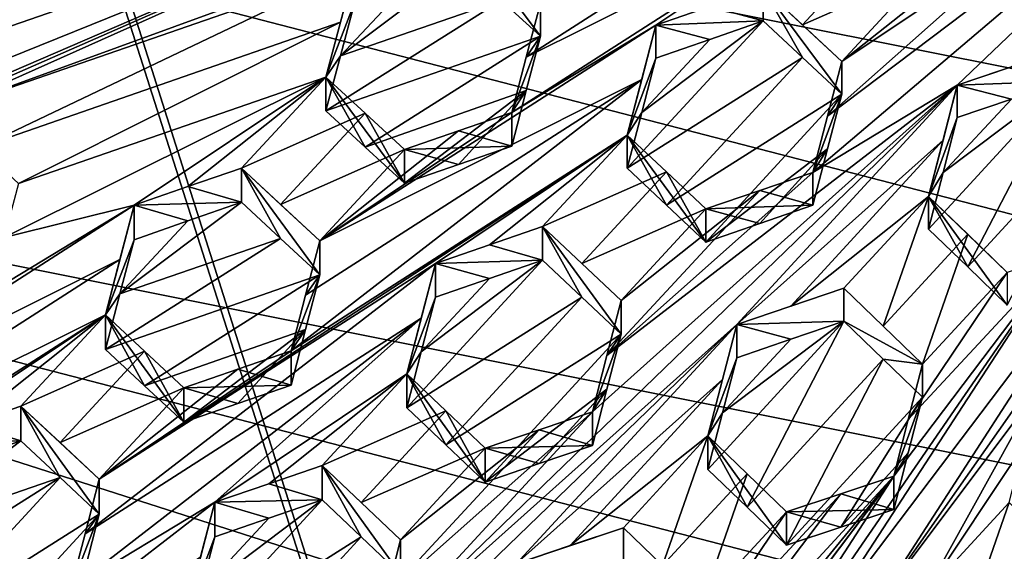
# Model space of a CAD drawing. Header units: metres. Extents: x -22 to 22, y 0 to 204.
# Tile 52 of 256: x -3.93 to -1.62, y 16.28 to 17.53. Entities that reach past the tile are written whole.
import ezdxf

# ---------------------------------------------------------------- set-up
doc = ezdxf.new("R2010")
doc.units = ezdxf.units.M
doc.layers.add('solid_002_SW0002', color=7, linetype='CONTINUOUS')
doc.layers.add('solid_002_SW0002_01', color=7, linetype='CONTINUOUS')

msp = doc.modelspace()

# ---------------------------------------------------------------- linework, layer by layer
at = {"layer": 'solid_002_SW0002'}
for points in [[(-10.401688, 38.78968, 222.258194), (-0.000125, 39.062069, 222.530045), (-0.000125, 6.009099, 222.530045)], [(-10.452005, 38.787876, 222.256866), (-10.401688, 38.78968, 222.258194), (-0.000125, 6.009099, 222.530045)], [(-10.250982, 9.179632, 222.262131), (-10.452005, 38.787876, 222.256866), (-0.000125, 6.009099, 222.530045)], [(15.431576, 33.648762, 223.952362), (-15.431306, 33.548271, 223.951843), (-15.319921, 9.159238, 223.824142)], [(7.90552, 17.268381, 195.893799), (-6.223329, 20.08519, 195.139038), (-5.538156, 20.747923, 194.961472)], [(8.155832, 16.363531, 196.136261), (-6.822947, 19.352098, 195.33548), (-6.223329, 20.08519, 195.139038)], [(8.29563, 15.439067, 196.383972), (-7.332353, 18.553354, 195.5495), (-6.822947, 19.352098, 195.33548)], [(8.323321, 14.50131, 196.635239), (-7.7389, 17.710806, 195.775253), (-7.332353, 18.553354, 195.5495)], [(-2.035903, 17.300047, 211.592392), (-2.069978, 17.168633, 211.593292), (-0.944349, 18.12438, 211.814743)], [(-1.732276, 17.372709, 211.665298), (-0.944349, 18.12438, 211.814743), (-2.069978, 17.168633, 211.593292)], [(-1.55379, 17.727728, 211.685471), (-2.035903, 17.300047, 211.592392), (-0.944349, 18.12438, 211.814743)], [(-1.732276, 17.372709, 211.665298), (-1.605182, 17.415716, 211.694229), (-0.944349, 18.12438, 211.814743)], [(-2.65981, 18.071892, 211.302917), (-4.725784, 17.356417, 210.775436), (-4.6343, 17.2736, 210.819809)], [(-2.65981, 18.071892, 211.302917), (-4.43631, 17.485054, 210.843994), (-4.725784, 17.356417, 210.775436)], [(-2.65981, 18.071892, 211.302917), (-4.6343, 17.2736, 210.819809), (-2.693583, 17.944857, 211.315796)], [(-2.65981, 18.071892, 211.302917), (-4.310688, 17.5285, 210.876083), (-4.43631, 17.485054, 210.843994)], [(-2.693583, 17.944857, 211.315796), (-4.6343, 17.2736, 210.819809), (-4.66778, 17.14736, 210.831451)], [(-2.693583, 17.944857, 211.315796), (-4.66778, 17.14736, 210.831451), (-4.363841, 17.22381, 210.914001)], [(-2.693583, 17.944857, 211.315796), (-4.363841, 17.22381, 210.914001), (-4.23822, 17.267254, 210.946091)], [(-2.693583, 17.944857, 211.315796), (-4.23822, 17.267254, 210.946091), (-4.112886, 17.3106, 210.978088)], [(-2.601277, 17.860989, 211.359436), (-2.693583, 17.944857, 211.315796), (-4.112886, 17.3106, 210.978088)], [(-1.954344, 17.942774, 211.546143), (-2.707861, 17.56477, 211.372086), (-2.741076, 17.438366, 211.379288)], [(-1.954344, 17.942774, 211.546143), (-2.741076, 17.438366, 211.379288), (-1.988457, 17.812943, 211.553497)], [(-1.932659, 16.142086, 211.660004), (-0.707091, 17.887869, 211.878128), (-1.364852, 17.017805, 211.760391)], [(-1.932659, 16.142086, 211.660004), (-1.543338, 16.659937, 211.729599), (-0.707091, 17.887869, 211.878128)], [(-2.601277, 17.860989, 211.359436), (-4.112886, 17.3106, 210.978088), (-3.142527, 17.64617, 211.225876)], [(-1.988457, 17.812943, 211.553497), (-2.741076, 17.438366, 211.379288), (-2.775104, 17.30858, 211.38559)], [(-1.988457, 17.812943, 211.553497), (-2.775104, 17.30858, 211.38559), (-2.437402, 17.513088, 211.459198)], [(-1.988457, 17.812943, 211.553497), (-2.437402, 17.513088, 211.459198), (-2.311096, 17.556572, 211.490723)], [(-2.891572, 17.732948, 211.289932), (-2.799431, 17.570871, 211.041046), (-2.707861, 17.48699, 211.081802)], [(-2.891572, 17.732948, 211.289932), (-2.707861, 17.48699, 211.081802), (-2.707861, 17.56477, 211.372086)], [(-1.896598, 17.72773, 211.590393), (-2.186446, 17.599464, 211.521759), (-2.094653, 17.513927, 211.55719)], [(-1.804745, 17.641918, 211.625031), (-1.896598, 17.72773, 211.590393), (-2.094653, 17.513927, 211.55719)], [(-1.55379, 17.727728, 211.685471), (-2.002735, 17.427727, 211.590622), (-2.035903, 17.300047, 211.592392)], [(-1.55379, 17.727728, 211.685471), (-1.677926, 17.685314, 211.655685), (-2.002735, 17.427727, 211.590622)], [(8.043475, 12.659388, 197.128784), (-8.043475, 16.822996, 196.013153), (-7.7389, 17.710806, 195.775253)], [(-1.677926, 17.685314, 211.655685), (-1.804745, 17.641918, 211.625031), (-2.002735, 17.427727, 211.590622)], [(-2.891572, 17.654873, 210.998535), (-3.016807, 17.611219, 210.965271), (-3.175872, 17.441042, 210.941132)], [(-2.799431, 17.570871, 211.041046), (-2.891572, 17.654873, 210.998535), (-3.175872, 17.441042, 210.941132)], [(-3.142527, 17.64617, 211.225876), (-4.112886, 17.3106, 210.978088), (-4.020801, 17.226685, 211.020706)], [(-3.175887, 17.519953, 211.23584), (-3.142527, 17.64617, 211.225876), (-4.020801, 17.226685, 211.020706)], [(-3.20977, 17.391459, 211.244888), (-3.142527, 17.567394, 210.931885), (-3.142527, 17.64617, 211.225876)], [(-3.20977, 17.391459, 211.244888), (-3.142527, 17.64617, 211.225876), (-3.175887, 17.519953, 211.23584)], [(-1.804745, 17.641918, 211.625031), (-2.094653, 17.513927, 211.55719), (-2.002735, 17.427727, 211.590622)], [(-3.016807, 17.611219, 210.965271), (-3.142527, 17.567394, 210.931885), (-3.175872, 17.441042, 210.941132)], [(-2.186446, 17.522957, 211.236221), (-2.186446, 17.599464, 211.521759), (-2.311096, 17.556572, 211.490723)], [(-2.186446, 17.599464, 211.521759), (-2.186446, 17.522957, 211.236221), (-2.094631, 17.437498, 211.272034)], [(-2.186446, 17.599464, 211.521759), (-2.094631, 17.437498, 211.272034), (-2.002735, 17.3514, 211.305771)], [(-2.186446, 17.599464, 211.521759), (-2.002735, 17.3514, 211.305771), (-2.002735, 17.427727, 211.590622)], [(-2.186446, 17.599464, 211.521759), (-2.002735, 17.427727, 211.590622), (-2.094653, 17.513927, 211.55719)], [(-2.799431, 17.570871, 211.041046), (-3.175872, 17.441042, 210.941132), (-3.20977, 17.31229, 210.949432)], [(-2.707861, 17.48699, 211.081802), (-2.799431, 17.570871, 211.041046), (-3.20977, 17.31229, 210.949432)], [(-3.20977, 17.391459, 211.244888), (-3.175872, 17.441042, 210.941132), (-3.142527, 17.567394, 210.931885)], [(-2.741076, 17.438366, 211.379288), (-2.707861, 17.56477, 211.372086), (-2.707861, 17.48699, 211.081802)], [(-2.311096, 17.556572, 211.490723), (-2.437402, 17.513088, 211.459198), (-2.186446, 17.522957, 211.236221)], [(-3.175887, 17.519953, 211.23584), (-4.020801, 17.226685, 211.020706), (-3.929174, 17.142921, 211.062119)], [(-3.20977, 17.391459, 211.244888), (-3.175887, 17.519953, 211.23584), (-3.929174, 17.142921, 211.062119)], [(-2.437402, 17.513088, 211.459198), (-2.775104, 17.30858, 211.38559), (-3.224049, 17.008654, 211.291031)], [(-2.470592, 17.386257, 211.464462), (-2.437402, 17.513088, 211.459198), (-3.224049, 17.008654, 211.291031)], [(-2.186446, 17.522957, 211.236221), (-2.470594, 17.308825, 211.175507), (-2.504645, 17.178186, 211.178955)], [(-2.094631, 17.437498, 211.272034), (-2.186446, 17.522957, 211.236221), (-2.504645, 17.178186, 211.178955)], [(-2.504645, 17.255856, 211.468811), (-2.437402, 17.435894, 211.171112), (-2.437402, 17.513088, 211.459198)], [(-2.504645, 17.255856, 211.468811), (-2.437402, 17.513088, 211.459198), (-2.470592, 17.386257, 211.464462)], [(-2.186446, 17.522957, 211.236221), (-2.311078, 17.479729, 211.203934), (-2.470594, 17.308825, 211.175507)], [(-2.437402, 17.513088, 211.459198), (-2.311078, 17.479729, 211.203934), (-2.186446, 17.522957, 211.236221)], [(-2.437402, 17.513088, 211.459198), (-2.437402, 17.435894, 211.171112), (-2.311078, 17.479729, 211.203934)], [(-2.707861, 17.48699, 211.081802), (-3.20977, 17.31229, 210.949432), (-3.117806, 17.227852, 210.989624)], [(-2.74108, 17.360355, 211.088211), (-2.707861, 17.48699, 211.081802), (-3.117806, 17.227852, 210.989624)], [(-2.74108, 17.360355, 211.088211), (-2.775104, 17.30858, 211.38559), (-2.707861, 17.48699, 211.081802)], [(-2.741076, 17.438366, 211.379288), (-2.707861, 17.48699, 211.081802), (-2.775104, 17.30858, 211.38559)], [(-2.311078, 17.479729, 211.203934), (-2.437402, 17.435894, 211.171112), (-2.470594, 17.308825, 211.175507)], [(-1.732276, 17.372709, 211.665298), (-1.481321, 17.457514, 211.721985), (-1.605182, 17.415716, 211.694229)], [(-1.481321, 17.382303, 211.441299), (-1.481321, 17.457514, 211.721985), (-1.732276, 17.372709, 211.665298)], [(-3.20977, 17.391459, 211.244888), (-3.20977, 17.31229, 210.949432), (-3.175872, 17.441042, 210.941132)], [(-2.094631, 17.437498, 211.272034), (-2.504645, 17.178186, 211.178955), (-2.412863, 17.092272, 211.212921)], [(-2.504645, 17.255856, 211.468811), (-2.470594, 17.308825, 211.175507), (-2.437402, 17.435894, 211.171112)], [(-2.002735, 17.3514, 211.305771), (-2.094631, 17.437498, 211.272034), (-2.412863, 17.092272, 211.212921)], [(-2.035903, 17.300047, 211.592392), (-2.002735, 17.427727, 211.590622), (-2.002735, 17.3514, 211.305771)], [(-3.20977, 17.391459, 211.244888), (-3.962538, 17.016321, 211.070724), (-3.658715, 17.091934, 211.151825)], [(-3.20977, 17.391459, 211.244888), (-3.929174, 17.142921, 211.062119), (-3.962538, 17.016321, 211.070724)], [(-3.20977, 17.391459, 211.244888), (-3.658715, 17.091934, 211.151825), (-3.532777, 17.135401, 211.18367)], [(-3.20977, 17.391459, 211.244888), (-3.532777, 17.135401, 211.18367), (-3.40776, 17.178543, 211.215256)], [(-3.117795, 17.306875, 211.284592), (-3.20977, 17.391459, 211.244888), (-3.40776, 17.178543, 211.215256)], [(-2.470592, 17.386257, 211.464462), (-3.25732, 16.881422, 211.295944), (-3.291292, 16.751305, 211.300201)], [(-2.504645, 17.255856, 211.468811), (-2.470592, 17.386257, 211.464462), (-3.291292, 16.751305, 211.300201)], [(-2.470592, 17.386257, 211.464462), (-3.224049, 17.008654, 211.291031), (-3.25732, 16.881422, 211.295944)], [(-3.20977, 17.391459, 211.244888), (-3.026059, 17.143244, 211.028351), (-3.117806, 17.227852, 210.989624)], [(-3.117795, 17.306875, 211.284592), (-3.026059, 17.143244, 211.028351), (-3.20977, 17.391459, 211.244888)], [(-3.20977, 17.391459, 211.244888), (-3.117806, 17.227852, 210.989624), (-3.20977, 17.31229, 210.949432)], [(-1.765441, 17.168287, 211.380615), (-1.799519, 17.035963, 211.378159), (-1.481321, 17.382303, 211.441299)], [(-1.707663, 16.94754, 211.403061), (-1.481321, 17.382303, 211.441299), (-1.799519, 17.035963, 211.378159)], [(-1.765441, 17.168287, 211.380615), (-1.481321, 17.382303, 211.441299), (-1.605219, 17.340181, 211.412369)], [(-1.605219, 17.340181, 211.412369), (-1.481321, 17.382303, 211.441299), (-1.732276, 17.372709, 211.665298)], [(-1.389465, 17.293949, 211.466461), (-1.481321, 17.382303, 211.441299), (-1.707663, 16.94754, 211.403061)], [(-2.74108, 17.360355, 211.088211), (-3.117806, 17.227852, 210.989624), (-3.026059, 17.143244, 211.028351)], [(-1.732276, 17.372709, 211.665298), (-2.586166, 16.609144, 211.499649), (-3.102354, 16.049475, 211.405334)], [(-1.732276, 17.372709, 211.665298), (-3.102354, 16.049475, 211.405334), (-2.248464, 16.813042, 211.570984)], [(-2.74108, 17.360355, 211.088211), (-3.026059, 17.143244, 211.028351), (-2.899915, 17.18704, 211.061203)], [(-2.74108, 17.360355, 211.088211), (-2.899915, 17.18704, 211.061203), (-2.775104, 17.23036, 211.093658)], [(-2.74108, 17.360355, 211.088211), (-2.775104, 17.23036, 211.093658), (-2.775104, 17.30858, 211.38559)], [(-1.732276, 17.372709, 211.665298), (-2.552174, 16.74048, 211.499664), (-2.586166, 16.609144, 211.499649)], [(-1.732276, 17.372709, 211.665298), (-2.069978, 17.168633, 211.593292), (-2.552174, 16.74048, 211.499664)], [(-1.765434, 17.244438, 211.664719), (-1.732276, 17.372709, 211.665298), (-2.248464, 16.813042, 211.570984)], [(-1.799519, 17.112381, 211.663361), (-1.732276, 17.372709, 211.665298), (-1.765434, 17.244438, 211.664719)], [(-1.732276, 17.296864, 211.382248), (-1.732276, 17.372709, 211.665298), (-1.799519, 17.112381, 211.663361)], [(-1.605219, 17.340181, 211.412369), (-1.732276, 17.372709, 211.665298), (-1.732276, 17.296864, 211.382248)], [(-2.002735, 17.3514, 211.305771), (-2.412863, 17.092272, 211.212921), (-2.320933, 17.00573, 211.245132)], [(-2.035901, 17.223467, 211.306564), (-2.002735, 17.3514, 211.305771), (-2.320933, 17.00573, 211.245132)], [(-2.035901, 17.223467, 211.306564), (-2.069978, 17.168633, 211.593292), (-2.002735, 17.3514, 211.305771)], [(-2.035903, 17.300047, 211.592392), (-2.002735, 17.3514, 211.305771), (-2.069978, 17.168633, 211.593292)], [(-1.765441, 17.168287, 211.380615), (-1.605219, 17.340181, 211.412369), (-1.732276, 17.296864, 211.382248)], [(-3.117795, 17.306875, 211.284592), (-3.40776, 17.178543, 211.215256), (-3.315853, 17.093721, 211.253799)], [(-3.117795, 17.306875, 211.284592), (-3.315853, 17.093721, 211.253799), (-3.026059, 17.222153, 211.32283)], [(-3.224049, 17.008654, 211.291031), (-2.775104, 17.30858, 211.38559), (-2.899901, 17.265608, 211.354416)], [(-3.117795, 17.306875, 211.284592), (-3.026059, 17.222153, 211.32283), (-3.026059, 17.143244, 211.028351)], [(-2.899901, 17.265608, 211.354416), (-2.775104, 17.30858, 211.38559), (-2.775104, 17.23036, 211.093658)], [(-2.504645, 17.255856, 211.468811), (-2.504645, 17.178186, 211.178955), (-2.470594, 17.308825, 211.175507)], [(-1.765441, 17.168287, 211.380615), (-1.732276, 17.296864, 211.382248), (-1.799519, 17.112381, 211.663361)], [(-1.389465, 17.293949, 211.466461), (-1.707663, 16.94754, 211.403061), (-1.615807, 16.858511, 211.425705)], [(-3.224049, 17.008654, 211.291031), (-2.899901, 17.265608, 211.354416), (-3.026059, 17.222153, 211.32283)], [(-3.026059, 17.222153, 211.32283), (-2.899901, 17.265608, 211.354416), (-2.775104, 17.23036, 211.093658)], [(-2.504645, 17.255856, 211.468811), (-3.291292, 16.751305, 211.300201), (-3.740237, 16.451263, 211.205215)], [(-2.504645, 17.255856, 211.468811), (-3.740237, 16.451263, 211.205215), (-2.953589, 16.955814, 211.373825)], [(-2.504645, 17.255856, 211.468811), (-2.953589, 16.955814, 211.373825), (-2.827264, 16.999128, 211.404694)], [(-2.504645, 17.255856, 211.468811), (-2.827264, 16.999128, 211.404694), (-2.702635, 17.04183, 211.435028)], [(-2.412859, 17.169851, 211.502472), (-2.504645, 17.255856, 211.468811), (-2.702635, 17.04183, 211.435028)], [(-2.504645, 17.255856, 211.468811), (-2.320933, 17.00573, 211.245132), (-2.412863, 17.092272, 211.212921)], [(-2.412859, 17.169851, 211.502472), (-2.320933, 17.00573, 211.245132), (-2.504645, 17.255856, 211.468811)], [(-2.504645, 17.255856, 211.468811), (-2.412863, 17.092272, 211.212921), (-2.504645, 17.178186, 211.178955)], [(-1.765434, 17.244438, 211.664719), (-2.248464, 16.813042, 211.570984), (-2.121668, 16.855825, 211.599396)], [(-1.799519, 17.112381, 211.663361), (-1.765434, 17.244438, 211.664719), (-2.121668, 16.855825, 211.599396)], [(-3.224049, 17.008654, 211.291031), (-3.026059, 17.222153, 211.32283), (-3.315853, 17.093721, 211.253799)], [(-3.026059, 17.222153, 211.32283), (-2.775104, 17.23036, 211.093658), (-2.899915, 17.18704, 211.061203)], [(-3.026059, 17.222153, 211.32283), (-2.899915, 17.18704, 211.061203), (-3.026059, 17.143244, 211.028351)], [(-2.035901, 17.223467, 211.306564), (-2.320933, 17.00573, 211.245132), (-2.194256, 17.049196, 211.276215)], [(-2.035901, 17.223467, 211.306564), (-2.194256, 17.049196, 211.276215), (-2.069978, 17.091772, 211.306442)], [(-2.035901, 17.223467, 211.306564), (-2.069978, 17.091772, 211.306442), (-2.069978, 17.168633, 211.593292)], [(-3.40776, 17.09868, 210.917206), (-3.40776, 17.178543, 211.215256), (-3.532777, 17.135401, 211.18367)], [(-3.315836, 17.013969, 210.956223), (-3.40776, 17.178543, 211.215256), (-3.40776, 17.09868, 210.917206)], [(-3.224049, 17.008654, 211.291031), (-3.315853, 17.093721, 211.253799), (-3.40776, 17.178543, 211.215256)], [(-3.224049, 16.929033, 210.993881), (-3.224049, 17.008654, 211.291031), (-3.40776, 17.178543, 211.215256)], [(-3.315836, 17.013969, 210.956223), (-3.224049, 16.929033, 210.993881), (-3.40776, 17.178543, 211.215256)], [(-2.412859, 17.169851, 211.502472), (-2.702635, 17.04183, 211.435028), (-2.610856, 16.955603, 211.467834)], [(-2.412859, 17.169851, 211.502472), (-2.610856, 16.955603, 211.467834), (-2.320933, 17.083242, 211.534424)], [(-2.552174, 16.74048, 211.499664), (-2.069978, 17.168633, 211.593292), (-2.194275, 17.126371, 211.564255)], [(-2.412859, 17.169851, 211.502472), (-2.320933, 17.083242, 211.534424), (-2.320933, 17.00573, 211.245132)], [(-2.194275, 17.126371, 211.564255), (-2.069978, 17.168633, 211.593292), (-2.069978, 17.091772, 211.306442)], [(-1.765441, 17.168287, 211.380615), (-1.799519, 17.112381, 211.663361), (-1.799519, 17.035963, 211.378159)], [(-3.532777, 17.135401, 211.18367), (-3.658715, 17.091934, 211.151825), (-3.40776, 17.09868, 210.917206)], [(-2.518923, 16.868795, 211.499069), (-2.552174, 16.74048, 211.499664), (-2.194275, 17.126371, 211.564255)], [(-2.518923, 16.868795, 211.499069), (-2.194275, 17.126371, 211.564255), (-2.320933, 17.083242, 211.534424)], [(-2.320933, 17.083242, 211.534424), (-2.194275, 17.126371, 211.564255), (-2.069978, 17.091772, 211.306442)], [(-3.315836, 17.013969, 210.956223), (-3.40776, 17.09868, 210.917206), (-3.692017, 16.884445, 210.857666)], [(-3.53277, 17.055195, 210.884338), (-3.692017, 16.884445, 210.857666), (-3.40776, 17.09868, 210.917206)], [(-3.53277, 17.055195, 210.884338), (-3.40776, 17.09868, 210.917206), (-3.658715, 17.091934, 211.151825)], [(-1.799519, 17.112381, 211.663361), (-2.121668, 16.855825, 211.599396), (-1.997509, 16.897621, 211.626846)], [(-1.799519, 17.112381, 211.663361), (-1.997509, 16.897621, 211.626846), (-1.905653, 16.809158, 211.651596)], [(-1.707663, 17.023949, 211.688232), (-1.799519, 17.112381, 211.663361), (-1.905653, 16.809158, 211.651596)], [(-1.615807, 16.934931, 211.710907), (-1.799519, 17.112381, 211.663361), (-1.707663, 17.023949, 211.688232)], [(-1.615807, 16.858511, 211.425705), (-1.799519, 17.112381, 211.663361), (-1.615807, 16.934931, 211.710907)], [(-1.707663, 16.94754, 211.403061), (-1.799519, 17.035963, 211.378159), (-1.799519, 17.112381, 211.663361)], [(-1.615807, 16.858511, 211.425705), (-1.707663, 16.94754, 211.403061), (-1.799519, 17.112381, 211.663361)], [(-4.445363, 16.587856, 210.984985), (-3.692025, 16.965181, 211.159103), (-3.658715, 17.091934, 211.151825)], [(-3.996418, 16.887545, 211.078659), (-4.445363, 16.587856, 210.984985), (-3.658715, 17.091934, 211.151825)], [(-3.962538, 17.016321, 211.070724), (-3.996418, 16.887545, 211.078659), (-3.658715, 17.091934, 211.151825)], [(-3.658715, 17.091934, 211.151825), (-3.692025, 16.965181, 211.159103), (-3.725958, 16.835844, 211.16571)], [(-3.658715, 17.011377, 210.851196), (-3.658715, 17.091934, 211.151825), (-3.725958, 16.835844, 211.16571)], [(-3.53277, 17.055195, 210.884338), (-3.658715, 17.091934, 211.151825), (-3.658715, 17.011377, 210.851196)], [(-2.610856, 16.955603, 211.467834), (-2.518923, 16.868795, 211.499069), (-2.320933, 17.083242, 211.534424)], [(-2.194256, 17.049196, 211.276215), (-2.320933, 17.083242, 211.534424), (-2.069978, 17.091772, 211.306442)], [(-2.194256, 17.049196, 211.276215), (-2.320933, 17.00573, 211.245132), (-2.320933, 17.083242, 211.534424)], [(-3.53277, 17.055195, 210.884338), (-3.658715, 17.011377, 210.851196), (-3.692017, 16.884445, 210.857666)], [(-2.702635, 16.963432, 211.142441), (-2.702635, 17.04183, 211.435028), (-2.827264, 16.999128, 211.404694)], [(-2.702635, 17.04183, 211.435028), (-2.518923, 16.868795, 211.499069), (-2.610856, 16.955603, 211.467834)], [(-2.518923, 16.790539, 211.207001), (-2.518923, 16.868795, 211.499069), (-2.702635, 17.04183, 211.435028)], [(-2.610847, 16.877274, 211.175537), (-2.518923, 16.790539, 211.207001), (-2.702635, 17.04183, 211.435028)], [(-2.610847, 16.877274, 211.175537), (-2.702635, 17.04183, 211.435028), (-2.702635, 16.963432, 211.142441)], [(-3.315836, 17.013969, 210.956223), (-3.692017, 16.884445, 210.857666), (-3.725958, 16.75485, 210.863434)], [(-3.315836, 17.013969, 210.956223), (-3.725958, 16.75485, 210.863434), (-3.224049, 16.929033, 210.993881)], [(-3.692017, 16.884445, 210.857666), (-3.658715, 17.011377, 210.851196), (-3.725958, 16.835844, 211.16571)], [(-3.25732, 16.881422, 211.295944), (-3.224049, 17.008654, 211.291031), (-3.224049, 16.929033, 210.993881)], [(-2.059526, 16.100449, 211.635956), (-1.932659, 16.142086, 211.660004), (-1.364852, 17.017805, 211.760391)], [(-1.48862, 16.977034, 211.736359), (-2.059526, 16.100449, 211.635956), (-1.364852, 17.017805, 211.760391)], [(-1.707663, 17.023949, 211.688232), (-1.905653, 16.809158, 211.651596), (-1.813797, 16.720171, 211.674393)], [(-1.615807, 16.934931, 211.710907), (-1.707663, 17.023949, 211.688232), (-1.813797, 16.720171, 211.674393)], [(-2.827264, 16.999128, 211.404694), (-2.953589, 16.955814, 211.373825), (-2.702635, 16.963432, 211.142441)], [(-4.478705, 16.460808, 210.991623), (-3.725958, 16.835844, 211.16571), (-3.692025, 16.965181, 211.159103)], [(-4.478705, 16.460808, 210.991623), (-3.692025, 16.965181, 211.159103), (-4.445363, 16.587856, 210.984985)], [(-3.020833, 16.618036, 211.08284), (-2.610847, 16.877274, 211.175537), (-2.702635, 16.963432, 211.142441)], [(-2.986852, 16.748869, 211.081131), (-3.020833, 16.618036, 211.08284), (-2.702635, 16.963432, 211.142441)], [(-2.827251, 16.920401, 211.11087), (-2.986852, 16.748869, 211.081131), (-2.702635, 16.963432, 211.142441)], [(-2.827251, 16.920401, 211.11087), (-2.702635, 16.963432, 211.142441), (-2.953589, 16.955814, 211.373825)], [(-1.48862, 16.977034, 211.736359), (-1.88104, 16.458138, 211.666092), (-2.449057, 15.582499, 211.566208)], [(-1.48862, 16.977034, 211.736359), (-2.449057, 15.582499, 211.566208), (-2.059526, 16.100449, 211.635956)], [(-1.48862, 16.977034, 211.736359), (-1.84707, 16.590559, 211.670456), (-1.88104, 16.458138, 211.666092)], [(-1.48862, 16.977034, 211.736359), (-1.615807, 16.934931, 211.710907), (-1.84707, 16.590559, 211.670456)], [(-2.953589, 16.955814, 211.373825), (-3.740237, 16.451263, 211.205215), (-3.773553, 16.323463, 211.208664)], [(-2.98685, 16.828197, 211.377151), (-2.953589, 16.955814, 211.373825), (-3.773553, 16.323463, 211.208664)], [(-2.98685, 16.828197, 211.377151), (-3.020833, 16.697615, 211.379822), (-2.953589, 16.955814, 211.373825)], [(-2.953589, 16.876741, 211.07872), (-2.953589, 16.955814, 211.373825), (-3.020833, 16.697615, 211.379822)], [(-2.827251, 16.920401, 211.11087), (-2.953589, 16.955814, 211.373825), (-2.953589, 16.876741, 211.07872)], [(-3.634096, 16.669775, 210.900864), (-3.224049, 16.929033, 210.993881), (-3.725958, 16.75485, 210.863434)], [(-3.257321, 16.801565, 210.997925), (-3.224049, 16.929033, 210.993881), (-3.634096, 16.669775, 210.900864)], [(-3.25732, 16.881422, 211.295944), (-3.224049, 16.929033, 210.993881), (-3.291292, 16.751305, 211.300201)], [(-3.257321, 16.801565, 210.997925), (-3.291292, 16.751305, 211.300201), (-3.224049, 16.929033, 210.993881)], [(-2.827251, 16.920401, 211.11087), (-2.953589, 16.876741, 211.07872), (-2.986852, 16.748869, 211.081131)], [(-1.615807, 16.934931, 211.710907), (-1.813797, 16.720171, 211.674393), (-1.84707, 16.590559, 211.670456)], [(-2.248464, 16.813042, 211.570984), (-1.997509, 16.897621, 211.626846), (-2.121668, 16.855825, 211.599396)], [(-1.997509, 16.82045, 211.338837), (-1.997509, 16.897621, 211.626846), (-2.248464, 16.813042, 211.570984)], [(-1.997509, 16.897621, 211.626846), (-1.813797, 16.720171, 211.674393), (-1.905653, 16.809158, 211.651596)], [(-1.997509, 16.82045, 211.338837), (-1.813797, 16.720171, 211.674393), (-1.997509, 16.897621, 211.626846)], [(-3.692017, 16.884445, 210.857666), (-3.725958, 16.835844, 211.16571), (-3.725958, 16.75485, 210.863434)], [(-3.020833, 16.618036, 211.08284), (-2.929045, 16.531572, 211.114792), (-2.610847, 16.877274, 211.175537)], [(-2.953589, 16.876741, 211.07872), (-3.020833, 16.697615, 211.379822), (-2.986852, 16.748869, 211.081131)], [(-2.929045, 16.531572, 211.114792), (-2.518923, 16.790539, 211.207001), (-2.610847, 16.877274, 211.175537)], [(-2.518923, 16.790539, 211.207001), (-2.552174, 16.74048, 211.499664), (-2.518923, 16.868795, 211.499069)], [(7.7389, 11.77158, 197.366669), (-8.239264, 15.907071, 196.25856), (-8.043475, 16.822996, 196.013153)], [(-4.478705, 16.460808, 210.991623), (-4.512606, 16.331461, 210.997726), (-3.725958, 16.835844, 211.16571)], [(-4.174903, 16.535969, 211.071335), (-3.725958, 16.835844, 211.16571), (-4.512606, 16.331461, 210.997726)], [(-4.174903, 16.535969, 211.071335), (-4.048892, 16.579353, 211.102798), (-3.725958, 16.835844, 211.16571)], [(-4.048892, 16.579353, 211.102798), (-3.923948, 16.622358, 211.133942), (-3.725958, 16.835844, 211.16571)], [(-3.634092, 16.750652, 211.202713), (-3.725958, 16.835844, 211.16571), (-3.923948, 16.622358, 211.133942)], [(-2.98685, 16.828197, 211.377151), (-3.773553, 16.323463, 211.208664), (-3.80748, 16.193165, 211.211594)], [(-2.98685, 16.828197, 211.377151), (-3.80748, 16.193165, 211.211594), (-3.469777, 16.397596, 211.284927)], [(-3.634096, 16.669775, 210.900864), (-3.725958, 16.75485, 210.863434), (-3.725958, 16.835844, 211.16571)], [(-3.542247, 16.584389, 210.937073), (-3.725958, 16.835844, 211.16571), (-3.634092, 16.750652, 211.202713)], [(-3.634096, 16.669775, 210.900864), (-3.725958, 16.835844, 211.16571), (-3.542247, 16.584389, 210.937073)], [(-2.98685, 16.828197, 211.377151), (-3.469777, 16.397596, 211.284927), (-3.020833, 16.697615, 211.379822)], [(-3.257321, 16.801565, 210.997925), (-3.634096, 16.669775, 210.900864), (-3.542247, 16.584389, 210.937073)], [(-2.248464, 16.813042, 211.570984), (-3.102354, 16.049475, 211.405334), (-3.618542, 15.489708, 211.310654)], [(-2.248464, 16.813042, 211.570984), (-3.618542, 15.489708, 211.310654), (-2.764652, 16.253246, 211.476196)], [(-3.41607, 16.62805, 210.969391), (-3.257321, 16.801565, 210.997925), (-3.542247, 16.584389, 210.937073)], [(-3.41607, 16.62805, 210.969391), (-3.291292, 16.671206, 211.001266), (-3.257321, 16.801565, 210.997925)], [(-3.291292, 16.671206, 211.001266), (-3.291292, 16.751305, 211.300201), (-3.257321, 16.801565, 210.997925)], [(-2.281713, 16.684267, 211.569839), (-2.248464, 16.813042, 211.570984), (-2.764652, 16.253246, 211.476196)], [(-2.315707, 16.474079, 211.275574), (-2.223851, 16.385586, 211.300217), (-1.997509, 16.82045, 211.338837)], [(-2.281717, 16.606163, 211.278412), (-2.315707, 16.474079, 211.275574), (-1.997509, 16.82045, 211.338837)], [(-2.315707, 16.552462, 211.5681), (-2.248464, 16.813042, 211.570984), (-2.281713, 16.684267, 211.569839)], [(-2.248464, 16.735241, 211.28064), (-2.248464, 16.813042, 211.570984), (-2.315707, 16.552462, 211.5681)], [(-2.281717, 16.606163, 211.278412), (-1.997509, 16.82045, 211.338837), (-2.121691, 16.778336, 211.310226)], [(-2.121691, 16.778336, 211.310226), (-1.997509, 16.82045, 211.338837), (-2.248464, 16.813042, 211.570984)], [(-2.121691, 16.778336, 211.310226), (-2.248464, 16.813042, 211.570984), (-2.248464, 16.735241, 211.28064)], [(-2.223851, 16.385586, 211.300217), (-1.905653, 16.731997, 211.363617), (-1.997509, 16.82045, 211.338837)], [(-1.997509, 16.82045, 211.338837), (-1.905653, 16.731997, 211.363617), (-1.813797, 16.720171, 211.674393)], [(-2.929045, 16.531572, 211.114792), (-2.837121, 16.44458, 211.145294), (-2.518923, 16.790539, 211.207001)], [(-2.837121, 16.44458, 211.145294), (-2.552173, 16.661959, 211.206604), (-2.518923, 16.790539, 211.207001)], [(-2.518923, 16.790539, 211.207001), (-2.586166, 16.609144, 211.499649), (-2.552174, 16.74048, 211.499664)], [(-2.552173, 16.661959, 211.206604), (-2.586166, 16.609144, 211.499649), (-2.518923, 16.790539, 211.207001)], [(-2.281717, 16.606163, 211.278412), (-2.121691, 16.778336, 211.310226), (-2.248464, 16.735241, 211.28064)], [(-3.634092, 16.750652, 211.202713), (-3.923948, 16.622358, 211.133942), (-3.832107, 16.536974, 211.170135)], [(-3.542247, 16.665167, 211.238541), (-3.634092, 16.750652, 211.202713), (-3.832107, 16.536974, 211.170135)], [(-3.291292, 16.751305, 211.300201), (-3.416058, 16.70849, 211.269577), (-3.740237, 16.451263, 211.205215)], [(-3.542247, 16.584389, 210.937073), (-3.634092, 16.750652, 211.202713), (-3.542247, 16.665167, 211.238541)], [(-3.291292, 16.671206, 211.001266), (-3.416058, 16.70849, 211.269577), (-3.291292, 16.751305, 211.300201)], [(-2.986852, 16.748869, 211.081131), (-3.020833, 16.697615, 211.379822), (-3.020833, 16.618036, 211.08284)], [(-2.281717, 16.606163, 211.278412), (-2.248464, 16.735241, 211.28064), (-2.315707, 16.552462, 211.5681)], [(-2.223851, 16.385586, 211.300217), (-2.131995, 16.296627, 211.323135), (-1.905653, 16.731997, 211.363617)], [(-2.131995, 16.296627, 211.323135), (-1.813797, 16.642998, 211.386383), (-1.905653, 16.731997, 211.363617)], [(-1.905653, 16.731997, 211.363617), (-1.813797, 16.642998, 211.386383), (-1.813797, 16.720171, 211.674393)], [(-3.416058, 16.70849, 211.269577), (-3.542247, 16.665167, 211.238541), (-3.740237, 16.451263, 211.205215)], [(-3.291292, 16.671206, 211.001266), (-3.542247, 16.665167, 211.238541), (-3.416058, 16.70849, 211.269577)], [(-1.84707, 16.590559, 211.670456), (-1.813797, 16.720171, 211.674393), (-1.813797, 16.642998, 211.386383)], [(-3.020833, 16.697615, 211.379822), (-3.469777, 16.397596, 211.284927), (-3.343491, 16.440752, 211.315247)], [(-3.020833, 16.697615, 211.379822), (-3.343491, 16.440752, 211.315247), (-3.218822, 16.483322, 211.345047)], [(-2.929044, 16.61108, 211.411514), (-3.020833, 16.697615, 211.379822), (-3.218822, 16.483322, 211.345047)], [(-2.837121, 16.44458, 211.145294), (-3.020833, 16.697615, 211.379822), (-2.929044, 16.61108, 211.411514)], [(-2.929045, 16.531572, 211.114792), (-3.020833, 16.697615, 211.379822), (-2.837121, 16.44458, 211.145294)], [(-3.020833, 16.618036, 211.08284), (-3.020833, 16.697615, 211.379822), (-2.929045, 16.531572, 211.114792)], [(-2.281713, 16.684267, 211.569839), (-2.764652, 16.253246, 211.476196), (-2.638051, 16.295887, 211.504272)], [(-2.315707, 16.552462, 211.5681), (-2.281713, 16.684267, 211.569839), (-2.638051, 16.295887, 211.504272)], [(-3.542247, 16.665167, 211.238541), (-3.832107, 16.536974, 211.170135), (-3.740237, 16.451263, 211.205215)], [(-3.41607, 16.62805, 210.969391), (-3.542247, 16.665167, 211.238541), (-3.291292, 16.671206, 211.001266)], [(-3.41607, 16.62805, 210.969391), (-3.542247, 16.584389, 210.937073), (-3.542247, 16.665167, 211.238541)], [(-2.837121, 16.44458, 211.145294), (-2.710592, 16.487848, 211.175781), (-2.552173, 16.661959, 211.206604)], [(-2.710592, 16.487848, 211.175781), (-2.586166, 16.530336, 211.205536), (-2.552173, 16.661959, 211.206604)], [(-2.552173, 16.661959, 211.206604), (-2.586166, 16.530336, 211.205536), (-2.586166, 16.609144, 211.499649)], [(-2.005131, 16.33902, 211.349991), (-1.813797, 16.642998, 211.386383), (-2.131995, 16.296627, 211.323135)], [(-2.005131, 16.33902, 211.349991), (-1.847066, 16.513094, 211.381302), (-1.813797, 16.642998, 211.386383)], [(-1.932659, 16.142086, 211.660004), (-1.808571, 16.182648, 211.682922), (-1.543338, 16.659937, 211.729599)], [(-1.88104, 16.458138, 211.666092), (-1.84707, 16.590559, 211.670456), (-1.813797, 16.642998, 211.386383)], [(-1.847066, 16.513094, 211.381302), (-1.88104, 16.458138, 211.666092), (-1.813797, 16.642998, 211.386383)], [(-1.808571, 16.182648, 211.682922), (-1.576637, 16.529808, 211.724106), (-1.543338, 16.659937, 211.729599)], [(-3.923948, 16.540651, 210.82901), (-3.923948, 16.622358, 211.133942), (-4.048892, 16.579353, 211.102798)], [(-3.923948, 16.622358, 211.133942), (-3.740237, 16.451263, 211.205215), (-3.832107, 16.536974, 211.170135)], [(-3.740237, 16.369761, 210.901047), (-3.740237, 16.451263, 211.205215), (-3.923948, 16.622358, 211.133942)], [(-3.832097, 16.455364, 210.865601), (-3.923948, 16.622358, 211.133942), (-3.923948, 16.540651, 210.82901)], [(-3.832097, 16.455364, 210.865601), (-3.740237, 16.369761, 210.901047), (-3.923948, 16.622358, 211.133942)], [(-2.929044, 16.61108, 211.411514), (-3.218822, 16.483322, 211.345047), (-3.127032, 16.396633, 211.376175)], [(-2.837121, 16.524033, 211.441818), (-2.929044, 16.61108, 211.411514), (-3.127032, 16.396633, 211.376175)], [(-2.586166, 16.609144, 211.499649), (-3.068418, 16.180748, 211.405914), (-3.102354, 16.049475, 211.405334)], [(-2.586166, 16.609144, 211.499649), (-2.710603, 16.566973, 211.471085), (-3.068418, 16.180748, 211.405914)], [(-2.837121, 16.44458, 211.145294), (-2.929044, 16.61108, 211.411514), (-2.837121, 16.524033, 211.441818)], [(-2.586166, 16.530336, 211.205536), (-2.710603, 16.566973, 211.471085), (-2.586166, 16.609144, 211.499649)], [(-2.281717, 16.606163, 211.278412), (-2.315707, 16.552462, 211.5681), (-2.315707, 16.474079, 211.275574)], [(-4.048892, 16.579353, 211.102798), (-4.174903, 16.535969, 211.071335), (-3.923948, 16.540651, 210.82901)], [(-2.710603, 16.566973, 211.471085), (-3.035111, 16.309464, 211.406006), (-3.068418, 16.180748, 211.405914)], [(-2.710603, 16.566973, 211.471085), (-2.837121, 16.524033, 211.441818), (-3.035111, 16.309464, 211.406006)], [(-2.586166, 16.530336, 211.205536), (-2.837121, 16.524033, 211.441818), (-2.710603, 16.566973, 211.471085)], [(-2.315707, 16.552462, 211.5681), (-2.638051, 16.295887, 211.504272), (-2.513697, 16.337688, 211.53154)], [(-2.315707, 16.552462, 211.5681), (-2.513697, 16.337688, 211.53154), (-2.421841, 16.24917, 211.556091)], [(-2.223851, 16.463961, 211.592728), (-2.315707, 16.552462, 211.5681), (-2.421841, 16.24917, 211.556091)], [(-2.223851, 16.463961, 211.592728), (-2.131995, 16.37501, 211.615646), (-2.315707, 16.552462, 211.5681)], [(-2.131995, 16.296627, 211.323135), (-2.315707, 16.552462, 211.5681), (-2.131995, 16.37501, 211.615646)], [(-2.223851, 16.385586, 211.300217), (-2.315707, 16.552462, 211.5681), (-2.131995, 16.296627, 211.323135)], [(-2.315707, 16.474079, 211.275574), (-2.315707, 16.552462, 211.5681), (-2.223851, 16.385586, 211.300217)], [(-4.208232, 16.326038, 210.768448), (-3.832097, 16.455364, 210.865601), (-3.923948, 16.540651, 210.82901)], [(-4.048886, 16.497307, 210.796585), (-4.208232, 16.326038, 210.768448), (-3.923948, 16.540651, 210.82901)], [(-4.048886, 16.497307, 210.796585), (-3.923948, 16.540651, 210.82901), (-4.174903, 16.535969, 211.071335)], [(-2.837121, 16.524033, 211.441818), (-3.127032, 16.396633, 211.376175), (-3.035111, 16.309464, 211.406006)], [(-2.710592, 16.487848, 211.175781), (-2.837121, 16.524033, 211.441818), (-2.586166, 16.530336, 211.205536)], [(-2.837121, 16.44458, 211.145294), (-2.837121, 16.524033, 211.441818), (-2.710592, 16.487848, 211.175781)], [(-1.808571, 16.182648, 211.682922), (-1.610581, 16.397097, 211.718277), (-1.576637, 16.529808, 211.724106)], [(-2.005131, 16.33902, 211.349991), (-1.88104, 16.380337, 211.375732), (-1.847066, 16.513094, 211.381302)], [(-1.847066, 16.513094, 211.381302), (-1.88104, 16.380337, 211.375732), (-1.88104, 16.458138, 211.666092)], [(-3.218822, 16.403008, 211.045303), (-3.218822, 16.483322, 211.345047), (-3.343491, 16.440752, 211.315247)], [(-3.218822, 16.483322, 211.345047), (-3.218822, 16.403008, 211.045303), (-3.127027, 16.316378, 211.076675)], [(-3.218822, 16.483322, 211.345047), (-3.127027, 16.316378, 211.076675), (-3.035111, 16.229263, 211.106689)], [(-3.218822, 16.483322, 211.345047), (-3.035111, 16.229263, 211.106689), (-3.035111, 16.309464, 211.406006)], [(-3.218822, 16.483322, 211.345047), (-3.035111, 16.309464, 211.406006), (-3.127032, 16.396633, 211.376175)], [(-4.208232, 16.326038, 210.768448), (-4.242146, 16.196087, 210.772491), (-3.832097, 16.455364, 210.865601)], [(-4.150318, 16.110512, 210.807922), (-3.832097, 16.455364, 210.865601), (-4.242146, 16.196087, 210.772491)], [(-4.150318, 16.110512, 210.807922), (-3.740237, 16.369761, 210.901047), (-3.832097, 16.455364, 210.865601)], [(-3.091902, 14.981013, 211.44696), (-1.88104, 16.458138, 211.666092), (-2.397228, 15.898342, 211.571304)], [(-3.091902, 14.981013, 211.44696), (-2.965394, 15.022784, 211.471878), (-1.88104, 16.458138, 211.666092)], [(-2.965394, 15.022784, 211.471878), (-2.575714, 15.54078, 211.541641), (-1.88104, 16.458138, 211.666092)], [(-2.449057, 15.582499, 211.566208), (-1.88104, 16.458138, 211.666092), (-2.575714, 15.54078, 211.541641)], [(-2.223851, 16.463961, 211.592728), (-2.421841, 16.24917, 211.556091), (-2.329985, 16.160236, 211.579086)], [(-2.00514, 16.417101, 211.641418), (-2.397228, 15.898342, 211.571304), (-1.88104, 16.458138, 211.666092)], [(-2.223851, 16.463961, 211.592728), (-2.329985, 16.160236, 211.579086), (-2.131995, 16.37501, 211.615646)], [(-2.00514, 16.417101, 211.641418), (-1.88104, 16.458138, 211.666092), (-1.88104, 16.380337, 211.375732)], [(-3.740237, 16.369761, 210.901047), (-3.773553, 16.323463, 211.208664), (-3.740237, 16.451263, 211.205215)], [(-3.343491, 16.440752, 211.315247), (-3.469777, 16.397596, 211.284927), (-3.218822, 16.403008, 211.045303)], [(-2.00514, 16.417101, 211.641418), (-2.363309, 16.030489, 211.575378), (-2.397228, 15.898342, 211.571304)], [(-2.00514, 16.417101, 211.641418), (-2.131995, 16.37501, 211.615646), (-2.363309, 16.030489, 211.575378)], [(-2.00514, 16.417101, 211.641418), (-1.88104, 16.380337, 211.375732), (-2.131995, 16.37501, 211.615646)], [(-3.469777, 16.397596, 211.284927), (-3.80748, 16.193165, 211.211594), (-4.289776, 15.764925, 211.11908)], [(-3.503088, 16.269464, 211.287048), (-3.469777, 16.397596, 211.284927), (-4.289776, 15.764925, 211.11908)], [(-3.218822, 16.403008, 211.045303), (-3.50309, 16.188217, 210.983871), (-3.53702, 16.057283, 210.984482)], [(-3.127027, 16.316378, 211.076675), (-3.218822, 16.403008, 211.045303), (-3.53702, 16.057283, 210.984482)], [(-3.53702, 16.138788, 211.288651), (-3.469777, 16.316616, 210.982697), (-3.469777, 16.397596, 211.284927)], [(-3.53702, 16.138788, 211.288651), (-3.469777, 16.397596, 211.284927), (-3.503088, 16.269464, 211.287048)], [(-3.218822, 16.403008, 211.045303), (-3.343482, 16.360111, 211.014282), (-3.50309, 16.188217, 210.983871)], [(-3.469777, 16.397596, 211.284927), (-3.343482, 16.360111, 211.014282), (-3.218822, 16.403008, 211.045303)], [(-3.469777, 16.397596, 211.284927), (-3.469777, 16.316616, 210.982697), (-3.343482, 16.360111, 211.014282)], [(-1.808571, 16.182648, 211.682922), (-1.716643, 16.09186, 211.69928), (-1.610581, 16.397097, 211.718277)], [(-1.518646, 16.306108, 211.733917), (-1.610581, 16.397097, 211.718277), (-1.716643, 16.09186, 211.69928)], [(-4.150318, 16.110512, 210.807922), (-4.058434, 16.024603, 210.842316), (-3.740237, 16.369761, 210.901047)], [(-3.773554, 16.241713, 210.90358), (-3.740237, 16.369761, 210.901047), (-4.058434, 16.024603, 210.842316)], [(-3.740237, 16.369761, 210.901047), (-3.80748, 16.193165, 211.211594), (-3.773553, 16.323463, 211.208664)], [(-3.773554, 16.241713, 210.90358), (-3.80748, 16.193165, 211.211594), (-3.740237, 16.369761, 210.901047)], [(-2.131995, 16.37501, 211.615646), (-2.329985, 16.160236, 211.579086), (-2.363309, 16.030489, 211.575378)], [(-2.005131, 16.33902, 211.349991), (-2.131995, 16.37501, 211.615646), (-1.88104, 16.380337, 211.375732)], [(-2.005131, 16.33902, 211.349991), (-2.131995, 16.296627, 211.323135), (-2.131995, 16.37501, 211.615646)], [(-3.343482, 16.360111, 211.014282), (-3.469777, 16.316616, 210.982697), (-3.50309, 16.188217, 210.983871)], [(-2.764652, 16.253246, 211.476196), (-2.513697, 16.337688, 211.53154), (-2.638051, 16.295887, 211.504272)], [(-2.513697, 16.258554, 211.236206), (-2.513697, 16.337688, 211.53154), (-2.764652, 16.253246, 211.476196)], [(-2.421841, 16.24917, 211.556091), (-2.513697, 16.337688, 211.53154), (-2.329985, 16.160236, 211.579086)], [(-2.513697, 16.258554, 211.236206), (-2.329985, 16.160236, 211.579086), (-2.513697, 16.337688, 211.53154)], [(-3.53702, 16.138788, 211.288651), (-3.50309, 16.188217, 210.983871), (-3.469777, 16.316616, 210.982697)], [(-3.127027, 16.316378, 211.076675), (-3.53702, 16.057283, 210.984482), (-3.44522, 15.970439, 211.01506)], [(-3.035111, 16.229263, 211.106689), (-3.127027, 16.316378, 211.076675), (-3.44522, 15.970439, 211.01506)], [(-3.068418, 16.180748, 211.405914), (-3.035111, 16.309464, 211.406006), (-3.035111, 16.229263, 211.106689)], [(-1.518646, 16.306108, 211.733917), (-1.716643, 16.09186, 211.69928), (-1.624859, 16.000778, 211.713974)], [(-1.518646, 16.306108, 211.733917), (-1.658249, 15.869966, 211.70726), (-1.692102, 15.73731, 211.700317)], [(-1.426869, 16.214804, 211.747757), (-1.518646, 16.306108, 211.733917), (-1.692102, 15.73731, 211.700317)], [(-1.518646, 16.306108, 211.733917), (-1.624859, 16.000778, 211.713974), (-1.658249, 15.869966, 211.70726)]]:
    msp.add_3dface(points, dxfattribs=at)
at = {"layer": 'solid_002_SW0002_01'}
for points in [[(15.431576, 33.648762, 223.952362), (-15.319921, 9.159238, 223.824142), (15.31992, 9.159238, 223.824142)], [(7.90552, 17.268381, 195.893799), (-5.538156, 20.747923, 194.961472), (7.547938, 18.137966, 195.660797)], [(8.155832, 16.363531, 196.136261), (-6.223329, 20.08519, 195.139038), (7.90552, 17.268381, 195.893799)], [(8.29563, 15.439067, 196.383972), (-6.822947, 19.352098, 195.33548), (8.155832, 16.363531, 196.136261)], [(8.323321, 14.50131, 196.635239), (-7.332353, 18.553354, 195.5495), (8.29563, 15.439067, 196.383972)], [(8.239264, 13.575314, 196.883362), (-7.7389, 17.710806, 195.775253), (8.323321, 14.50131, 196.635239)], [(8.043475, 12.659388, 197.128784), (-7.7389, 17.710806, 195.775253), (8.239264, 13.575314, 196.883362)], [(7.7389, 11.77158, 197.366669), (-8.043475, 16.822996, 196.013153), (8.043475, 12.659388, 197.128784)]]:
    msp.add_3dface(points, dxfattribs=at)

doc.saveas('drawing.dxf')
